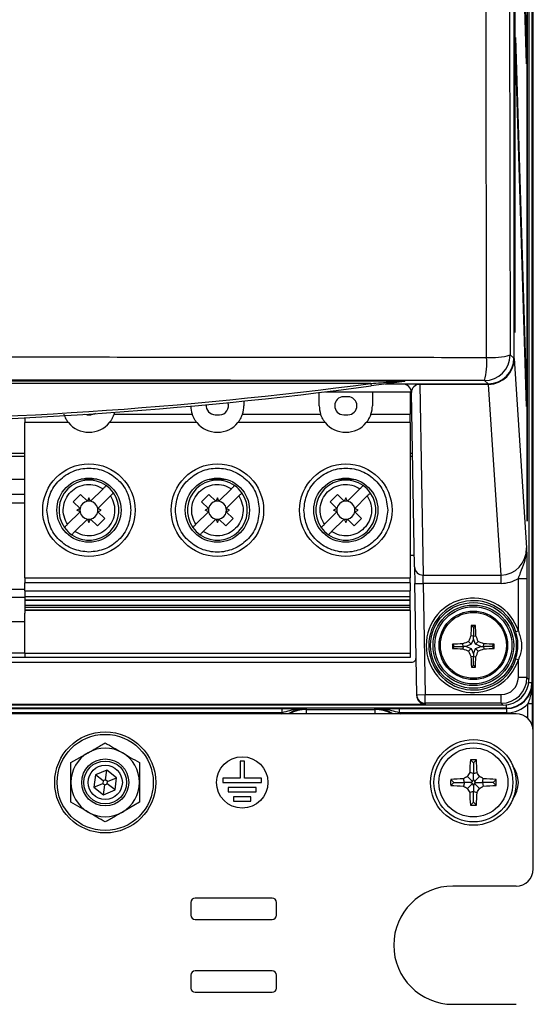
# Paper-space layout 'Blatt3' of a CAD drawing. Header units: millimetres. Extents: x 5 to 418, y 2 to 292.
# Tile 7 of 48: x 104 to 124, y 115 to 153. Entities that reach past the tile are written whole.
import ezdxf

# ---------------------------------------------------------------- set-up
doc = ezdxf.new("R2010")
doc.units = ezdxf.units.MM

psp = doc.layouts.new('Blatt3')

# ---------------------------------------------------------------- linework, layer by layer
at = {"color": 7, "linetype": 'Continuous', "lineweight": 25}
for p, q in [((123.3654, 232.9825), (123.3654, 127.6605)), ((123.4826, 233.1548), (123.4826, 127.5375)), ((122.7812, 227.1522), (122.7812, 140.1634)), ((123.2961, 133.8215), (123.2961, 227.1548)), ((123.304, 227.1548), (123.304, 133.8215)), ((122.8137, 141.1548), (122.8137, 226.4881)), ((122.8215, 226.4881), (122.8215, 141.1548)), ((122.845, 165.9677), (123.2765, 151.9881)), ((123.2727, 151.6129), (122.8411, 165.5925)), ((123.538, 125.6548), (123.538, 155.8215)), ((122.8411, 152.2591), (122.845, 152.6344)), ((122.845, 152.6344), (123.2765, 138.6548)), ((123.2727, 138.2795), (122.8411, 152.2591)), ((123.2616, 151.9729), (123.2765, 151.9881)), ((123.2765, 151.9881), (123.2727, 151.6129)), ((122.8215, 141.1548), (122.8137, 141.1548)), ((122.6361, 140.2877), (122.7812, 140.1634)), ((122.7811, 140.1548), (122.7958, 140.1548)), ((122.7958, 140.1548), (123.2763, 132.7763)), ((71.8713, 139.2817), (118.538, 139.2817)), ((117.2147, 139.1817), (73.1946, 139.1817)), ((117.2147, 139.1817), (117.2279, 139.0826)), ((118.7864, 139.1548), (117.7608, 139.1548)), ((117.8247, 139.1636), (121.7813, 139.1636)), ((118.538, 139.2817), (118.538, 139.2726)), ((121.749, 139.1548), (118.7864, 139.1548)), ((119.1144, 139.1548), (119.1144, 139.143)), ((121.7928, 139.143), (119.1144, 139.143)), ((119.1144, 139.143), (119.244, 131.722)), ((121.7813, 139.1636), (121.6363, 139.2878)), ((121.749, 139.1548), (121.749, 139.1636)), ((121.7928, 139.1548), (121.749, 139.1548)), ((121.7928, 139.1548), (121.7928, 139.143)), ((122.2823, 131.722), (121.7991, 139.143)), ((115.2046, 138.3115), (115.2046, 138.8255)), ((115.4457, 138.8548), (117.2713, 138.8548)), ((117.2713, 138.8548), (118.738, 138.8548)), ((117.2713, 138.8548), (117.2713, 138.3115)), ((118.738, 138.8548), (118.738, 137.9835)), ((118.9107, 132.0377), (118.7922, 138.8273)), ((112.2713, 138.4973), (112.2713, 138.3115)), ((116.3213, 138.6615), (116.1546, 138.6615)), ((123.2616, 138.6395), (123.2765, 138.6548)), ((123.2765, 138.6548), (123.2727, 138.2795)), ((106.1546, 137.9615), (106.0585, 137.9749)), ((106.1546, 137.9615), (106.3213, 137.9615)), ((107.2179, 137.9835), (110.258, 137.9835)), ((111.1546, 137.9615), (111.3213, 137.9615)), ((112.2179, 137.9835), (115.258, 137.9835)), ((116.1546, 137.9615), (116.3213, 137.9615)), ((117.2179, 137.9835), (118.738, 137.9835)), ((118.738, 137.6553), (118.738, 137.9835)), ((103.738, 137.8397), (103.738, 137.6553)), ((103.738, 131.6122), (103.738, 137.6553)), ((105.4397, 137.6553), (103.738, 137.6553)), ((110.4397, 137.6553), (107.0362, 137.6553)), ((115.4397, 137.6553), (112.0362, 137.6553)), ((118.738, 137.6553), (117.0362, 137.6553)), ((118.738, 137.6553), (118.738, 131.6122)), ((103.738, 136.4548), (96.6796, 136.4548)), ((118.8336, 136.4548), (118.738, 136.4548)), ((103.738, 136.3381), (96.6796, 136.3381)), ((118.8356, 136.3381), (118.738, 136.3381)), ((102.78, 135.4548), (103.738, 135.4548)), ((106.5531, 135.4578), (105.9228, 135.4578)), ((110.9228, 135.4578), (111.5531, 135.4578)), ((115.9228, 135.4578), (116.5531, 135.4578)), ((103.738, 134.8539), (102.8769, 134.8539)), ((105.6251, 134.5781), (105.908, 134.861)), ((105.908, 134.861), (106.1754, 134.5936)), ((106.3006, 134.5936), (106.7894, 135.0824)), ((110.6251, 134.5781), (110.908, 134.861)), ((110.908, 134.861), (111.1754, 134.5936)), ((111.3006, 134.5936), (111.7894, 135.0824)), ((115.6251, 134.5781), (115.908, 134.861)), ((115.908, 134.861), (116.1754, 134.5936)), ((116.3006, 134.5936), (116.7894, 135.0824)), ((103.738, 134.5256), (102.6213, 134.5256)), ((105.8925, 134.3108), (105.6251, 134.5781)), ((106.238, 134.7247), (106.1754, 134.5936)), ((106.3006, 134.5936), (106.238, 134.7247)), ((107.0722, 134.7995), (106.5834, 134.3108)), ((110.8925, 134.3108), (110.6251, 134.5781)), ((111.238, 134.7247), (111.1754, 134.5936)), ((111.3006, 134.5936), (111.238, 134.7247)), ((112.0722, 134.7995), (111.5834, 134.3108)), ((115.8925, 134.3108), (115.6251, 134.5781)), ((116.238, 134.7247), (116.1754, 134.5936)), ((116.3006, 134.5936), (116.238, 134.7247)), ((117.0722, 134.7995), (116.5834, 134.3108)), ((105.8925, 134.1855), (105.4037, 133.6967)), ((105.8925, 134.3108), (105.7614, 134.2481)), ((105.8925, 134.1855), (105.7614, 134.2481)), ((106.7145, 134.2481), (106.5834, 134.3108)), ((106.5834, 134.1855), (106.7145, 134.2481)), ((106.5834, 134.1855), (106.8508, 133.9182)), ((110.8925, 134.1855), (110.4037, 133.6967)), ((110.8925, 134.3108), (110.7614, 134.2481)), ((110.8925, 134.1855), (110.7614, 134.2481)), ((111.7145, 134.2481), (111.5834, 134.3108)), ((111.5834, 134.1855), (111.7145, 134.2481)), ((111.5834, 134.1855), (111.8508, 133.9182)), ((115.8925, 134.1855), (115.4037, 133.6967)), ((115.8925, 134.3108), (115.7614, 134.2481)), ((115.8925, 134.1855), (115.7614, 134.2481)), ((116.7145, 134.2481), (116.5834, 134.3108)), ((116.5834, 134.1855), (116.7145, 134.2481)), ((116.5834, 134.1855), (116.8508, 133.9182)), ((106.1754, 133.9027), (105.6866, 133.4139)), ((106.1754, 133.9027), (106.238, 133.7716)), ((106.238, 133.7716), (106.3006, 133.9027)), ((106.5679, 133.6353), (106.3006, 133.9027)), ((106.8508, 133.9182), (106.5679, 133.6353)), ((111.1754, 133.9027), (110.6866, 133.4139)), ((111.1754, 133.9027), (111.238, 133.7716)), ((111.238, 133.7716), (111.3006, 133.9027)), ((111.5679, 133.6353), (111.3006, 133.9027)), ((111.8508, 133.9182), (111.5679, 133.6353)), ((116.1754, 133.9027), (115.6866, 133.4139)), ((116.1754, 133.9027), (116.238, 133.7716)), ((116.238, 133.7716), (116.3006, 133.9027)), ((116.5679, 133.6353), (116.3006, 133.9027)), ((116.8508, 133.9182), (116.5679, 133.6353)), ((123.304, 133.8215), (123.2961, 133.8215)), ((118.9028, 132.4882), (118.738, 132.4882)), ((118.9107, 132.0377), (118.9219, 131.3946)), ((103.738, 131.6122), (118.738, 131.6122)), ((103.738, 131.6122), (103.738, 131.4153)), ((118.738, 131.4153), (103.738, 131.4153)), ((103.738, 131.1101), (103.738, 131.4153)), ((118.738, 131.4153), (118.738, 131.6122)), ((118.738, 131.4153), (118.738, 131.1101)), ((119.244, 131.722), (122.2823, 131.722)), ((119.2552, 131.4005), (119.244, 131.722)), ((122.2823, 131.4005), (122.2823, 131.722)), ((122.9547, 131.5896), (123.288, 131.5896)), ((122.9547, 129.5487), (122.9547, 131.5896)), ((123.288, 131.5896), (123.288, 127.7362)), ((96.9646, 131.1788), (103.738, 131.1788)), ((103.738, 131.1101), (118.738, 131.1101)), ((103.738, 131.1101), (103.738, 130.8845)), ((118.738, 130.8845), (118.738, 131.1101)), ((118.9219, 131.3946), (119.2552, 131.4005)), ((118.9975, 127.0638), (118.9219, 131.3946)), ((122.2823, 131.4005), (119.2552, 131.4005)), ((119.2552, 131.4005), (119.3308, 127.0697)), ((96.9646, 130.8568), (103.738, 130.8568)), ((103.738, 130.8845), (118.738, 130.8845)), ((103.738, 130.7533), (118.738, 130.7533)), ((103.738, 130.7533), (103.738, 130.7364)), ((103.738, 130.7364), (103.738, 130.3536)), ((118.738, 130.7364), (103.738, 130.7364)), ((118.738, 130.7364), (118.738, 130.7533)), ((118.738, 130.5425), (118.738, 130.7364)), ((118.738, 130.5425), (103.738, 130.5425)), ((103.738, 130.4754), (118.738, 130.4754)), ((103.738, 130.4754), (103.738, 130.3653)), ((103.738, 130.3653), (118.738, 130.3653)), ((103.738, 130.3653), (103.738, 130.3536)), ((103.738, 130.3536), (118.738, 130.3536)), ((103.738, 130.3536), (103.738, 130.3504)), ((118.738, 130.3504), (103.738, 130.3504)), ((103.738, 130.3504), (103.738, 130.3428)), ((103.738, 130.3428), (103.738, 130.2381)), ((118.738, 130.3428), (103.738, 130.3428)), ((118.738, 130.3653), (118.738, 130.4754)), ((118.738, 130.3536), (118.738, 130.3653)), ((118.738, 130.3504), (118.738, 130.3536)), ((118.738, 130.3428), (118.738, 130.3504)), ((118.738, 130.3428), (118.738, 128.6903)), ((103.738, 129.9048), (96.9646, 129.9048)), ((103.738, 128.6903), (103.738, 130.2381)), ((121.2046, 129.6829), (121.1217, 129.7658)), ((121.2046, 129.6829), (121.2876, 129.7658)), ((121.2046, 129.6829), (121.2046, 129.3436)), ((122.9547, 129.5487), (122.8595, 129.5182)), ((121.1229, 129.0313), (121.0165, 129.1377)), ((121.2046, 129.3436), (121.1092, 129.362)), ((121.2046, 129.2348), (121.1229, 129.0313)), ((121.2046, 129.3436), (121.3001, 129.362)), ((121.2046, 129.2348), (121.2046, 129.3436)), ((121.2863, 129.0313), (121.2046, 129.2348)), ((121.2863, 129.0313), (121.3928, 129.1377)), ((120.4713, 128.9496), (120.3899, 129.031)), ((120.4713, 128.9496), (120.3902, 128.8685)), ((120.4713, 128.9496), (120.8107, 128.9496)), ((120.8107, 128.9496), (120.7923, 129.0444)), ((120.8107, 128.9496), (120.7924, 128.8552)), ((120.9194, 128.9496), (120.8107, 128.9496)), ((121.1229, 129.0313), (120.9194, 128.9496)), ((120.9194, 128.9496), (121.1229, 128.8679)), ((121.1229, 128.8679), (121.0171, 128.762)), ((121.1229, 128.8679), (121.2046, 128.6644)), ((121.2046, 128.6644), (121.2863, 128.8679)), ((121.4898, 128.9496), (121.2863, 129.0313)), ((121.2863, 128.8679), (121.4898, 128.9496)), ((121.2863, 128.8679), (121.3922, 128.762)), ((121.4898, 128.9496), (121.5986, 128.9496)), ((121.5986, 128.9496), (121.6169, 129.0444)), ((121.5986, 128.9496), (121.6169, 128.8552)), ((121.938, 128.9496), (121.5986, 128.9496)), ((121.938, 128.9496), (122.0194, 129.031)), ((121.938, 128.9496), (122.0191, 128.8685)), ((103.738, 128.6881), (96.9646, 128.6881)), ((103.738, 128.5215), (96.9646, 128.5215)), ((103.738, 128.6903), (118.738, 128.6903)), ((103.738, 128.6903), (103.738, 128.5215)), ((118.738, 128.5215), (103.738, 128.5215)), ((121.2046, 128.5556), (121.1108, 128.5375)), ((121.2046, 128.6644), (121.2046, 128.5556)), ((121.2046, 128.5556), (121.2984, 128.5375)), ((121.2046, 128.2163), (121.2046, 128.5556)), ((122.8595, 128.4581), (122.9547, 128.4276)), ((122.9547, 127.7362), (122.9547, 128.4276)), ((71.6035, 128.336), (118.8057, 128.336)), ((121.2046, 128.2163), (121.125, 128.1366)), ((121.2046, 128.2163), (121.2842, 128.1366)), ((123.288, 127.7362), (122.9547, 127.7362)), ((123.288, 127.7362), (123.3654, 127.6605)), ((123.3578, 127.5375), (123.4826, 127.5375)), ((123.4826, 127.5375), (123.4915, 127.5287)), ((118.9975, 127.0638), (119.3308, 127.0697)), ((118.9981, 127.0289), (118.9975, 127.0638)), ((119.3308, 126.7364), (119.3308, 127.0697)), ((119.3308, 127.0697), (122.2882, 127.0697)), ((122.2882, 126.7364), (122.2882, 127.0697)), ((122.3655, 126.6606), (68.0438, 126.6606)), ((71.0779, 126.7014), (119.3314, 126.7014)), ((98.1078, 126.5288), (113.7568, 126.5288)), ((122.4828, 126.5377), (98.1343, 126.5377)), ((113.7568, 126.3622), (113.7568, 126.5288)), ((114.7046, 126.491), (114.7046, 126.5231)), ((114.7046, 126.491), (117.3713, 126.491)), ((114.7046, 126.3244), (114.7046, 126.491)), ((117.3713, 126.491), (117.3713, 126.5231)), ((117.3713, 126.491), (117.3713, 126.3244)), ((118.3191, 126.5288), (122.4916, 126.5288)), ((118.3191, 126.5288), (118.3191, 126.3622)), ((122.2882, 126.7364), (119.3308, 126.7364)), ((119.3308, 126.7364), (119.3314, 126.7014)), ((122.3655, 126.6606), (122.2882, 126.7364)), ((122.4828, 126.6675), (122.4828, 126.5377)), ((122.4916, 126.5288), (122.4828, 126.5377)), ((122.4916, 126.5288), (122.4916, 126.3622)), ((123.4972, 126.7181), (123.3305, 126.7181)), ((123.3305, 126.1381), (123.3305, 126.7181)), ((123.4972, 126.7181), (123.4972, 125.8844)), ((122.8713, 126.3215), (67.538, 126.3215)), ((113.7568, 126.3622), (98.0906, 126.3622)), ((113.7072, 126.3215), (113.7568, 126.3622)), ((114.7046, 126.3244), (114.6225, 126.3215)), ((117.3713, 126.3244), (114.7046, 126.3244)), ((117.4534, 126.3215), (117.3713, 126.3244)), ((122.4916, 126.3622), (118.3191, 126.3622)), ((118.3191, 126.3622), (118.3687, 126.3215)), ((123.538, 120.2881), (123.538, 125.6548)), ((105.538, 124.4246), (106.2046, 124.8095)), ((121.2046, 124.4215), (121.0872, 124.5389)), ((121.2046, 124.4215), (121.3221, 124.5389)), ((106.9346, 124.1318), (106.4899, 123.9481)), ((106.884, 123.7502), (106.9346, 124.1318)), ((107.316, 123.8385), (106.9346, 124.1318)), ((112.1213, 124.4881), (112.1213, 123.8215)), ((112.288, 124.4881), (112.1213, 124.4881)), ((112.288, 123.8215), (112.288, 124.4881)), ((121.2046, 124.4215), (121.2046, 124.0044)), ((106.4899, 123.9481), (106.4266, 123.4712)), ((106.795, 123.7135), (106.4899, 123.9481)), ((106.884, 123.7502), (106.795, 123.7135)), ((106.9602, 123.6915), (106.884, 123.7502)), ((106.9602, 123.6915), (107.316, 123.8385)), ((107.2527, 123.3615), (107.316, 123.8385)), ((112.1213, 123.8215), (111.4546, 123.8215)), ((111.4546, 123.8215), (111.4546, 123.6548)), ((112.9546, 123.8215), (112.288, 123.8215)), ((112.9546, 123.6548), (112.9546, 123.8215)), ((120.438, 123.6548), (120.3205, 123.7723)), ((120.855, 123.6548), (120.8177, 123.7979)), ((121.1658, 123.6937), (120.9721, 123.8873)), ((121.2046, 124.0044), (121.0615, 124.0418)), ((121.1658, 123.6937), (121.2046, 123.763)), ((121.2046, 124.0044), (121.3478, 124.0418)), ((121.2046, 123.763), (121.2046, 124.0044)), ((121.2046, 123.763), (121.2435, 123.6937)), ((121.2435, 123.6937), (121.4371, 123.8873)), ((121.5542, 123.6548), (121.5916, 123.7979)), ((121.9713, 123.6548), (122.0887, 123.7723)), ((106.4266, 123.4712), (106.7824, 123.6181)), ((106.4266, 123.4712), (106.808, 123.1779)), ((106.795, 123.7135), (106.7824, 123.6181)), ((106.7824, 123.6181), (106.8586, 123.5594)), ((106.808, 123.1779), (106.8586, 123.5594)), ((106.808, 123.1779), (107.2527, 123.3615)), ((106.8586, 123.5594), (106.9476, 123.5962)), ((106.9476, 123.5962), (106.9602, 123.6915)), ((107.2527, 123.3615), (106.9476, 123.5962)), ((111.4546, 123.6548), (112.9546, 123.6548)), ((112.7463, 123.4548), (111.663, 123.4548)), ((111.663, 123.4548), (111.663, 123.2881)), ((112.7463, 123.2881), (112.7463, 123.4548)), ((120.438, 123.6548), (120.3205, 123.5374)), ((120.438, 123.6548), (120.855, 123.6548)), ((120.855, 123.6548), (120.8177, 123.5117)), ((121.0964, 123.6548), (120.855, 123.6548)), ((121.1658, 123.616), (120.9721, 123.4223)), ((121.0964, 123.6548), (121.1658, 123.6937)), ((121.1658, 123.616), (121.0964, 123.6548)), ((121.2046, 123.5466), (121.1658, 123.616)), ((121.2435, 123.616), (121.2046, 123.5466)), ((121.2046, 123.5466), (121.2046, 123.3052)), ((121.2435, 123.6937), (121.3128, 123.6548)), ((121.3128, 123.6548), (121.2435, 123.616)), ((121.2435, 123.616), (121.4371, 123.4223)), ((121.3128, 123.6548), (121.5542, 123.6548)), ((121.5542, 123.6548), (121.5916, 123.5117)), ((121.9713, 123.6548), (121.5542, 123.6548)), ((121.9713, 123.6548), (122.0887, 123.5374)), ((111.663, 123.2881), (112.7463, 123.2881)), ((111.8713, 123.0881), (111.8713, 122.9215)), ((112.538, 123.0881), (111.8713, 123.0881)), ((112.538, 122.9215), (112.538, 123.0881)), ((121.2046, 123.3052), (121.0615, 123.2679)), ((121.2046, 123.3052), (121.3478, 123.2679)), ((121.2046, 122.8881), (121.2046, 123.3052)), ((108.2046, 122.885), (107.538, 122.5001)), ((111.8713, 122.9215), (112.538, 122.9215)), ((121.2046, 122.8881), (121.0872, 122.7707)), ((121.2046, 122.8881), (121.3221, 122.7707)), ((122.8713, 119.6215), (120.4046, 119.6215)), ((113.3713, 119.1548), (110.3713, 119.1548)), ((110.2046, 118.9881), (110.2046, 118.4881)), ((113.538, 118.4881), (113.538, 118.9881)), ((110.3713, 118.3215), (113.3713, 118.3215)), ((110.2046, 116.1548), (110.2046, 115.6548)), ((113.3713, 116.3215), (110.3713, 116.3215)), ((113.538, 115.6548), (113.538, 116.1548)), ((110.3713, 115.4881), (113.3713, 115.4881)), ((120.4046, 115.0215), (122.8713, 115.0215))]:
    psp.add_line(p, q, dxfattribs=at)
at = {"color": 7, "linetype": 'Continuous', "lineweight": 25, "flags": 128}
for points in [[(106.4876, 138.0035), (106.4552, 137.9881), (106.3213, 137.9615)], [(103.738, 130.8845), (103.738, 130.8614), (103.738, 130.839), (103.738, 130.8179), (103.738, 130.7989), (103.738, 130.7825), (103.738, 130.7691), (103.738, 130.7593), (103.738, 130.7533)], [(118.738, 130.7533), (118.738, 130.7593), (118.738, 130.7691), (118.738, 130.7825), (118.738, 130.7989), (118.738, 130.8179), (118.738, 130.839), (118.738, 130.8614), (118.738, 130.8845)], [(118.738, 130.4754), (118.738, 130.4886), (118.738, 130.5022), (118.738, 130.515), (118.738, 130.5262), (118.738, 130.5349), (118.738, 130.5404), (118.738, 130.5425), (118.738, 130.5425)], [(118.738, 128.6903), (118.738, 128.6574), (118.738, 128.6257), (118.738, 128.5965), (118.738, 128.5709), (118.738, 128.5499), (118.738, 128.5343), (118.738, 128.5247), (118.738, 128.5215)]]:
    psp.add_lwpolyline(points, dxfattribs=at)
at = {"color": 7, "linetype": 'Continuous', "lineweight": 25}
for centre, radius in [((106.238, 134.2481), 1.8), ((111.238, 134.2481), 1.8), ((116.238, 134.2481), 1.8), ((106.238, 134.2481), 1.25), ((111.238, 134.2481), 1.25), ((116.238, 134.2481), 1.25), ((121.2046, 128.9881), 1.6684), ((121.2046, 128.9881), 1.5684), ((121.2046, 128.9881), 1.5), ((121.2046, 128.9881), 1.3333), ((121.2046, 128.9881), 1.2833), ((106.8713, 123.6548), 1.9667), ((106.8713, 123.6548), 1.8704), ((121.2046, 123.6548), 1.6667), ((121.2046, 123.6548), 1.5367), ((121.2046, 123.6548), 1.3427), ((106.8713, 123.6548), 0.9167), ((112.2046, 123.6548), 1), ((106.8713, 123.6548), 0.8333), ((106.8713, 123.6548), 0.6667)]:
    psp.add_circle(centre, radius, dxfattribs=at)
for centre, radius, start, end in [((121.6358, 140.2881), 1.0002, 270.02546, 359.97772), ((121.9225, 142.6812), 2.4976, 265.38223, 286.60094), ((118.9964, 139.9924), 2.7322, 345.05631, 4.18287), ((95.2046, 304.2878), 166.6667, 262.406757, 277.593243), ((95.2046, 304.2878), 166.5667, 262.406757, 277.593243), ((118.4589, 138.8215), 0.3333, 1, 90), ((121.7613, 139.144), 0.0377, 358.46581, 16.64523), ((111.1546, 138.3115), 0.35, 173.17717, 270), ((111.3213, 138.3115), 0.35, 270, 20.55684), ((111.238, 138.3115), 1.0333, 341.49678, 360), ((116.238, 138.3115), 1.0333, 180, 198.50322), ((116.1546, 138.3115), 0.35, 90, 270), ((116.3213, 138.3115), 0.35, 270, 90), ((116.238, 138.3115), 1.0333, 341.49678, 360), ((106.238, 138.3115), 1.0333, 341.49678, 345.69767), ((111.238, 138.3115), 1.0333, 180.77394, 198.50322), ((106.238, 138.3115), 1.0333, 219.42278, 320.57722), ((111.238, 138.3115), 1.0333, 219.42278, 320.57722), ((116.238, 138.3115), 1.0333, 219.42278, 320.57722), ((106.238, 134.2481), 1.1667, 54.87089, 215.12911), ((111.238, 134.2481), 1.1667, 54.87089, 215.12911), ((116.238, 134.2481), 1.1667, 54.87089, 215.12911), ((106.238, 134.2481), 1.1667, 234.87089, 35.12911), ((106.238, 134.2481), 1.1667, 35.12911, 54.87089), ((111.238, 134.2481), 1.1667, 234.87089, 35.12911), ((111.238, 134.2481), 1.1667, 35.12911, 54.87089), ((116.238, 134.2481), 1.1667, 234.87089, 35.12911), ((116.238, 134.2481), 1.1667, 35.12911, 54.87089), ((106.238, 134.2481), 0.3511, 100.27225, 169.72766), ((106.238, 134.2481), 0.3511, 79.72775, 100.27225), ((106.238, 134.2481), 0.3511, 10.27225, 79.72775), ((111.238, 134.2481), 0.3511, 100.27225, 169.72766), ((111.238, 134.2481), 0.3511, 79.72775, 100.27225), ((111.238, 134.2481), 0.3511, 10.27225, 79.72775), ((116.238, 134.2481), 0.3511, 100.27225, 169.72766), ((116.238, 134.2481), 0.3511, 79.72775, 100.27225), ((116.238, 134.2481), 0.3511, 10.27225, 79.72775), ((106.238, 134.2481), 0.3511, 169.72766, 190.27223), ((106.238, 134.2481), 0.3511, 190.27223, 259.72766), ((106.238, 134.2481), 0.3511, 280.27225, 349.72775), ((106.238, 134.2481), 0.3511, 349.72775, 10.27225), ((111.238, 134.2481), 0.3511, 169.72766, 190.27223), ((111.238, 134.2481), 0.3511, 190.27223, 259.72766), ((111.238, 134.2481), 0.3511, 280.27225, 349.72775), ((111.238, 134.2481), 0.3511, 349.72775, 10.27225), ((116.238, 134.2481), 0.3511, 169.72766, 190.27223), ((116.238, 134.2481), 0.3511, 190.27223, 259.72766), ((116.238, 134.2481), 0.3511, 280.27225, 349.72775), ((116.238, 134.2481), 0.3511, 349.72775, 10.27225), ((106.238, 134.2481), 0.3511, 259.72766, 280.27225), ((111.238, 134.2481), 0.3511, 259.72766, 280.27225), ((116.238, 134.2481), 0.3511, 259.72766, 280.27225), ((106.238, 134.2481), 1.1667, 215.12911, 234.87089), ((111.238, 134.2481), 1.1667, 215.12911, 234.87089), ((116.238, 134.2481), 1.1667, 215.12911, 234.87089), ((119.2378, 132.0493), 0.3273, 182.03063, 271.07516), ((121.2046, 128.9881), 1.8377, 17.75916, 342.24084), ((121.2046, 128.9881), 1.7377, 17.75916, 342.24084), ((138.8208, 129.0143), 17.715, 177.56843, 178.87521), ((121.2046, 110.8444), 18.9216, 89.7489, 90.2511), ((103.5885, 129.0143), 17.715, 1.12479, 2.43157), ((128.1622, 111.6574), 18.8845, 112.2339, 112.9706), ((138.6031, 122.0024), 18.979, 157.18378, 157.91641), ((103.8062, 122.0024), 18.979, 22.08359, 22.81622), ((114.2471, 111.6574), 18.8845, 67.0294, 67.7661), ((139.2604, 128.9881), 18.8706, 179.86983, 180.36334), ((121.1728, 111.5414), 17.5071, 91.24536, 92.56328), ((121.173, 146.42), 17.569, 267.44611, 268.75855), ((128.1648, 146.3239), 18.9607, 247.1186, 247.85352), ((138.4676, 135.9179), 18.8607, 202.29677, 203.036), ((103.9417, 135.9179), 18.8607, 336.964, 337.70323), ((114.2445, 146.3239), 18.9607, 292.14648, 292.8814), ((121.2364, 111.5414), 17.5071, 87.43672, 88.75464), ((121.2362, 146.42), 17.569, 271.24145, 272.55389), ((103.1489, 128.9881), 18.8706, 359.63666, 0.13017), ((138.4609, 128.9502), 17.355, 181.36254, 182.68675), ((103.9483, 128.9502), 17.355, 357.31325, 358.63746), ((121.2046, 146.9638), 18.8273, 269.75773, 270.24227), ((119.3307, 127.0697), 0.3333, 181.00426, 270.00462), ((114.7046, 125.1548), 1.3683, 90, 121.49968), ((114.7046, 125.1548), 1.3362, 90, 119.17578), ((117.3713, 125.1548), 1.3683, 58.50032, 90), ((117.3713, 125.1548), 1.3362, 60.82422, 90), ((122.8713, 125.6548), 0.6667, 0, 90), ((106.8713, 123.6548), 1.3333, 60, 120), ((106.8713, 123.6548), 1.3333, 120, 180), ((106.8713, 123.6548), 1.3333, 0, 60), ((132.9437, 123.6769), 11.8878, 175.84147, 178.24104), ((121.2046, 111.6651), 12.8744, 89.47736, 90.52264), ((109.4656, 123.6769), 11.8878, 1.75896, 4.15853), ((121.8713, 123.6548), 1.0833, 323.40645, 36.59355), ((133.1943, 123.6548), 12.8744, 179.47736, 180.52264), ((121.1826, 111.9158), 11.8878, 91.75896, 94.15853), ((127.2285, 112.8977), 12.6457, 119.65298, 120.46143), ((131.9617, 117.6309), 12.6457, 149.53857, 150.34702), ((110.4475, 117.6309), 12.6457, 29.65298, 30.46143), ((115.1807, 112.8977), 12.6457, 59.53857, 60.34702), ((121.2267, 111.9158), 11.8878, 85.84147, 88.24104), ((109.2149, 123.6548), 12.8744, 359.47736, 0.52264), ((106.8713, 123.6548), 1.3333, 180, 240), ((106.8713, 123.6548), 1.3333, 300, 0), ((121.1826, 135.3939), 11.8878, 265.84147, 268.24104), ((127.2285, 134.4119), 12.6457, 239.53857, 240.34702), ((131.9617, 129.6787), 12.6457, 209.65298, 210.46143), ((110.4475, 129.6787), 12.6457, 329.53857, 330.34702), ((115.1807, 134.4119), 12.6457, 299.65298, 300.46143), ((121.2267, 135.3939), 11.8878, 271.75896, 274.15853), ((132.9437, 123.6328), 11.8878, 181.75896, 184.15853), ((109.4656, 123.6328), 11.8878, 355.84147, 358.24104), ((121.2046, 135.6445), 12.8744, 269.47736, 270.52264), ((106.8713, 123.6548), 1.3333, 240, 300), ((122.8713, 120.2881), 0.6667, 270, 0), ((120.4046, 117.3215), 2.3, 90, 270), ((110.3713, 118.9881), 0.1667, 90, 180), ((113.3713, 118.9881), 0.1667, 0, 90), ((110.3713, 118.4881), 0.1667, 180, 270), ((113.3713, 118.4881), 0.1667, 270, 0), ((110.3713, 116.1548), 0.1667, 90, 180), ((113.3713, 116.1548), 0.1667, 0, 90), ((110.3713, 115.6548), 0.1667, 180, 270), ((113.3713, 115.6548), 0.1667, 270, 0)]:
    psp.add_arc(centre, radius, start, end, dxfattribs=at)
for centre, major_axis, ratio, start_param, end_param in [((121.781, 140.1638), (0.7599, -0.6506), 0.99964, 5.4206086, 6.9910492), ((121.796, 140.1548), (0.6909, 0.725), 0.9968079, 3.9060466, 5.4721376), ((121.796, 140.1548), (0.0685, 1.0096), 0.9880502, 3.2132862, 4.7793772), ((119.1256, 138.8215), (0.3118, -0.1245), 0.9505783, 1.9673231, 3.5212854), ((121.749, 140.1548), (1.0001, 0), 0.9998941, 4.712389, 4.9961905), ((121.706, 140.1548), (0.7555, -0.7212), 0.9168689, 5.5179533, 5.5226587), ((121.706, 140.4763), (0.991, -0.9569), 0.9369688, 5.5128409, 5.5175462), ((122.2761, 132.7828), (-0.069, 1.0589), 0.9423953, 3.078873, 4.644964), ((122.2761, 132.7828), (0.0898, -1.3797), 0.9643772, 6.2204657, 6.7496799), ((118.8057, 128.5027), (0.1189, -0.1169), 0.9996901, 5.4892155, 7.0771551), ((122.288, 127.7364), (0.4765, -0.4666), 0.9996889, 5.4874486, 7.0579339), ((122.288, 127.7364), (0.7146, -0.6997), 0.9998963, 5.4874486, 7.0579339), ((122.3652, 127.6608), (0.7147, -0.6999), 0.9996889, 5.4874486, 7.0579339), ((122.4825, 127.5378), (0.7073, -0.7073), 0.9997969, 5.4979394, 7.0684312), ((122.4913, 127.529), (-0.7074, 0.7074), 0.999594, 2.3563468, 3.9268385), ((119.3314, 127.0347), (0.0058, -0.3333), 0.9998476, 4.712389, 6.2657347), ((122.4825, 127.5378), (0.5894, -0.5894), 0.9996955, 6.0433398, 6.4756157), ((122.4913, 127.529), (0.8252, -0.8252), 0.9996955, 5.4979394, 6.3003889)]:
    psp.add_ellipse(centre, major_axis=major_axis, ratio=ratio, start_param=start_param, end_param=end_param, dxfattribs=at)
for points, knots in [([(122.5656, 196.9702), (122.5685, 192.1599), (122.5745, 182.5378), (122.5901, 168.2783), (122.61, 154.1903), (122.6274, 144.9224), (122.6361, 140.2877)], [0, 0, 0, 0, 0.25417755, 0.50843906, 0.75418158, 1, 1, 1, 1]), ([(121.7214, 140.1917), (121.7126, 144.8315), (121.6951, 154.1111), (121.6728, 169.6739), (121.6581, 183.9369), (121.6519, 193.5527), (121.6501, 196.8912), (121.6501, 196.8912)], [0, 0, 0, 0, 0.2460147, 0.4920295, 0.8236673, 0.9999999, 1, 1, 1, 1]), ([(68.6879, 140.1917), (70.8908, 140.1947), (75.2977, 140.2009), (81.924, 140.2069), (88.5606, 140.2107), (95.5654, 140.212), (101.9239, 140.2106), (107.6324, 140.2074), (112.3316, 140.2034), (117.0291, 140.1983), (120.1572, 140.1939), (121.7214, 140.1917)], [0, 0, 0, 0, 0.124856, 0.2497693, 0.3748552, 0.4999988, 0.6455286, 0.7340953, 0.8226824, 0.9113309, 1, 1, 1, 1]), ([(121.6363, 139.2878), (119.4404, 139.2909), (115.0476, 139.297), (108.4426, 139.303), (101.8273, 139.3068), (95.2097, 139.308), (88.5952, 139.3068), (81.9849, 139.3031), (75.3748, 139.297), (70.9739, 139.2909), (68.773, 139.2878)], [0, 0, 0, 0, 0.1248563, 0.2497699, 0.3748561, 0.5, 0.6248563, 0.7497699, 0.8748561, 1, 1, 1, 1]), ([(117.2147, 139.1817), (117.3468, 139.1906), (117.7425, 139.2171), (118.1853, 139.2477), (118.4924, 139.2694), (118.538, 139.2726)], [0, 0, 0, 0, 0.2991234, 0.8961112, 1, 1, 1, 1]), ([(118.538, 139.2626), (118.4971, 139.2568), (118.199, 139.2147), (117.7567, 139.1535), (117.36, 139.1003), (117.2279, 139.0826)], [0, 0, 0, 0, 0.0957538, 0.6988897, 1, 1, 1, 1]), ([(118.538, 139.2726), (118.538, 139.2684), (118.538, 139.263), (118.538, 139.2626), (118.538, 139.2626)], [0, 0, 0, 0, 0.7939849, 1, 1, 1, 1]), ([(105.258, 137.9835), (105.2612, 137.974), (105.2676, 137.955), (105.2942, 137.8878), (105.3399, 137.796), (105.3928, 137.7138), (105.4309, 137.6663), (105.4397, 137.6553)], [0, 0, 0, 0, 0.21106129, 0.42205102, 0.63942657, 0.91628656, 1, 1, 1, 1]), ([(107.0362, 137.6553), (107.0647, 137.6928), (107.1019, 137.7417), (107.1489, 137.8219), (107.1833, 137.891), (107.2089, 137.957), (107.215, 137.9751), (107.2179, 137.9835)], [0, 0, 0, 0, 0.2770165, 0.3606923, 0.5839198, 0.807662, 1, 1, 1, 1]), ([(110.4397, 137.6553), (110.4112, 137.6928), (110.374, 137.7417), (110.3271, 137.8219), (110.2926, 137.891), (110.267, 137.957), (110.2609, 137.9751), (110.258, 137.9835)], [0, 0, 0, 0, 0.2770165, 0.3606923, 0.5839198, 0.807662, 1, 1, 1, 1]), ([(112.0362, 137.6553), (112.0647, 137.6928), (112.1019, 137.7417), (112.1489, 137.8219), (112.1833, 137.891), (112.2089, 137.957), (112.215, 137.9751), (112.2179, 137.9835)], [0, 0, 0, 0, 0.2770165, 0.3606923, 0.5839198, 0.807662, 1, 1, 1, 1]), ([(115.4397, 137.6553), (115.4112, 137.6928), (115.374, 137.7417), (115.3271, 137.8219), (115.2926, 137.891), (115.267, 137.957), (115.2609, 137.9751), (115.258, 137.9835)], [0, 0, 0, 0, 0.2770165, 0.3606923, 0.5839198, 0.807662, 1, 1, 1, 1]), ([(117.0362, 137.6553), (117.0647, 137.6928), (117.1019, 137.7417), (117.1489, 137.8219), (117.1833, 137.891), (117.2089, 137.957), (117.215, 137.9751), (117.2179, 137.9835)], [0, 0, 0, 0, 0.2770165, 0.3606923, 0.5839198, 0.807662, 1, 1, 1, 1]), ([(106.9093, 135.2023), (106.908, 135.201), (106.9054, 135.1984), (106.8853, 135.1783), (106.8555, 135.1486), (106.8217, 135.1147), (106.7989, 135.0919), (106.7894, 135.0824)], [0, 0, 0, 0, 0.2103245, 0.4206057, 0.6321455, 0.8467139, 1, 1, 1, 1]), ([(107.0722, 134.7995), (107.0859, 134.8132), (107.1132, 134.8406), (107.1496, 134.877), (107.1767, 134.904), (107.1903, 134.9176), (107.1916, 134.919), (107.1921, 134.9195)], [0, 0, 0, 0, 0.2196972, 0.4394893, 0.6567452, 0.8703493, 1, 1, 1, 1]), ([(111.9093, 135.2023), (111.908, 135.201), (111.9054, 135.1984), (111.8853, 135.1783), (111.8555, 135.1486), (111.8217, 135.1147), (111.7989, 135.0919), (111.7894, 135.0824)], [0, 0, 0, 0, 0.2103245, 0.4206057, 0.6321455, 0.8467139, 1, 1, 1, 1]), ([(112.0722, 134.7995), (112.0859, 134.8132), (112.1132, 134.8406), (112.1496, 134.877), (112.1767, 134.904), (112.1903, 134.9176), (112.1916, 134.919), (112.1921, 134.9195)], [0, 0, 0, 0, 0.2196972, 0.4394893, 0.6567452, 0.8703493, 1, 1, 1, 1]), ([(116.9093, 135.2023), (116.908, 135.201), (116.9054, 135.1984), (116.8853, 135.1783), (116.8555, 135.1486), (116.8217, 135.1147), (116.7989, 135.0919), (116.7894, 135.0824)], [0, 0, 0, 0, 0.2103245, 0.42060571, 0.63214554, 0.84671386, 1, 1, 1, 1]), ([(117.0722, 134.7995), (117.0859, 134.8132), (117.1132, 134.8406), (117.1496, 134.877), (117.1767, 134.904), (117.1903, 134.9176), (117.1916, 134.919), (117.1921, 134.9195)], [0, 0, 0, 0, 0.21969716, 0.43948929, 0.65674523, 0.87034931, 1, 1, 1, 1]), ([(105.2838, 133.5768), (105.2851, 133.5781), (105.2877, 133.5807), (105.3079, 133.6009), (105.338, 133.631), (105.3719, 133.6649), (105.3946, 133.6877), (105.4037, 133.6967)], [0, 0, 0, 0, 0.210335, 0.4206268, 0.6341353, 0.8534859, 1, 1, 1, 1]), ([(105.5666, 133.294), (105.5679, 133.2953), (105.5705, 133.2979), (105.5907, 133.318), (105.6204, 133.3477), (105.6486, 133.3759), (105.671, 133.3984), (105.6805, 133.4079), (105.6866, 133.4139)], [0, 0, 0, 0, 0.2102733, 0.4205032, 0.6319915, 0.8465075, 0.9031202, 1, 1, 1, 1]), ([(110.2838, 133.5768), (110.2851, 133.5781), (110.2877, 133.5807), (110.3079, 133.6009), (110.338, 133.631), (110.3719, 133.6649), (110.3946, 133.6877), (110.4037, 133.6967)], [0, 0, 0, 0, 0.210335, 0.4206268, 0.6341353, 0.8534859, 1, 1, 1, 1]), ([(110.5666, 133.294), (110.5679, 133.2953), (110.5705, 133.2979), (110.5907, 133.318), (110.6204, 133.3477), (110.6486, 133.3759), (110.671, 133.3984), (110.6805, 133.4079), (110.6866, 133.4139)], [0, 0, 0, 0, 0.2102733, 0.4205032, 0.6319915, 0.8465075, 0.9031202, 1, 1, 1, 1]), ([(115.2838, 133.5768), (115.2851, 133.5781), (115.2877, 133.5807), (115.3079, 133.6009), (115.338, 133.631), (115.3719, 133.6649), (115.3946, 133.6877), (115.4037, 133.6967)], [0, 0, 0, 0, 0.210335, 0.4206268, 0.6341353, 0.8534859, 1, 1, 1, 1]), ([(115.5666, 133.294), (115.5679, 133.2953), (115.5705, 133.2979), (115.5907, 133.318), (115.6204, 133.3477), (115.6486, 133.3759), (115.671, 133.3984), (115.6805, 133.4079), (115.6866, 133.4139)], [0, 0, 0, 0, 0.2102733, 0.4205032, 0.6319915, 0.8465075, 0.9031202, 1, 1, 1, 1]), ([(122.9547, 131.5896), (122.9837, 131.6669), (123.0644, 131.8825), (123.202, 132.2136), (123.269, 132.537), (123.2766, 132.7246), (123.2763, 132.7751), (123.2763, 132.7763)], [0, 0, 0, 0, 0.1934494, 0.5390626, 0.8757544, 0.9969616, 1, 1, 1, 1]), ([(123.2763, 132.7763), (123.2763, 132.7756), (123.2769, 132.7402), (123.2792, 132.6047), (123.2832, 132.3428), (123.2872, 131.9802), (123.2878, 131.7026), (123.288, 131.5896)], [0, 0, 0, 0, 0.0023066, 0.1045611, 0.4007176, 0.7559342, 1, 1, 1, 1]), ([(122.8595, 128.4581), (122.905, 128.6661), (122.9828, 129.0216), (122.8957, 129.3725), (122.8595, 129.5182)], [0, 0, 0, 0, 0.5850079, 1, 1, 1, 1]), ([(122.9547, 129.5487), (123.0071, 129.3965), (123.1046, 129.1133), (123.0687, 128.7183), (122.9866, 128.509), (122.9547, 128.4276)], [0, 0, 0, 0, 0.4151827, 0.7725372, 1, 1, 1, 1]), ([(123.4915, 127.5287), (123.4915, 127.5275), (123.4915, 127.5226), (123.4915, 127.4963), (123.4892, 127.3945), (123.4681, 127.2012), (123.409, 126.9588), (123.3545, 126.7915), (123.3305, 126.7181)], [0, 0, 0, 0, 0.0043448, 0.0178645, 0.0962594, 0.3767166, 0.726479, 1, 1, 1, 1]), ([(123.4915, 127.5287), (123.4915, 127.5277), (123.4917, 127.5058), (123.4927, 127.4188), (123.4945, 127.2445), (123.4966, 127), (123.497, 126.808), (123.4972, 126.7181)], [0, 0, 0, 0, 0.0037692, 0.0880528, 0.3487777, 0.6954492, 1, 1, 1, 1]), ([(113.7568, 126.5288), (113.8693, 126.5286), (114.2046, 126.5279), (114.505, 126.5249), (114.7034, 126.5231), (114.7046, 126.5231)], [0, 0, 0, 0, 0.3341125, 0.9960382, 1, 1, 1, 1]), ([(114.7046, 126.5231), (114.7032, 126.5231), (114.4841, 126.5239), (114.1657, 126.4803), (113.8541, 126.3903), (113.7568, 126.3622)], [0, 0, 0, 0, 0.0043902, 0.6892868, 1, 1, 1, 1]), ([(117.3713, 126.5231), (117.3725, 126.5231), (117.5709, 126.5249), (117.8713, 126.5279), (118.2066, 126.5286), (118.3191, 126.5288)], [0, 0, 0, 0, 0.0039618, 0.6658875, 1, 1, 1, 1]), ([(118.3191, 126.3622), (118.2218, 126.3903), (117.9103, 126.4803), (117.5918, 126.5239), (117.3727, 126.5231), (117.3713, 126.5231)], [0, 0, 0, 0, 0.3107132, 0.9956098, 1, 1, 1, 1]), ([(106.2046, 124.8095), (106.2564, 124.8394), (106.36, 124.8992), (106.5233, 124.9935), (106.6942, 125.0922), (106.8122, 125.1603), (106.8713, 125.1944)], [0, 0, 0, 0, 0.2304555, 0.4617698, 0.7304616, 1, 1, 1, 1]), ([(106.8713, 125.1944), (106.9805, 125.1314), (107.2003, 125.0045), (107.425, 124.8748), (107.538, 124.8095)], [0, 0, 0, 0, 0.49696038, 1, 1, 1, 1]), ([(107.538, 124.8095), (107.6417, 124.7496), (107.8663, 124.6199), (108.0862, 124.493), (108.2046, 124.4246)], [0, 0, 0, 0, 0.461748, 1, 1, 1, 1]), ([(105.538, 123.6548), (105.538, 123.8545), (105.538, 124.1138), (105.538, 124.3665), (105.538, 124.4246)], [0, 0, 0, 0, 0.770166, 1, 1, 1, 1]), ([(108.2046, 124.4246), (108.2046, 124.3665), (108.2046, 124.1138), (108.2046, 123.8545), (108.2046, 123.6548)], [0, 0, 0, 0, 0.229834, 1, 1, 1, 1]), ([(105.538, 122.885), (105.538, 122.991), (105.538, 123.2445), (105.538, 123.5039), (105.538, 123.6548)], [0, 0, 0, 0, 0.4182296, 1, 1, 1, 1]), ([(108.2046, 123.6548), (108.2046, 123.5039), (108.2046, 123.2445), (108.2046, 122.991), (108.2046, 122.885)], [0, 0, 0, 0, 0.5817704, 1, 1, 1, 1]), ([(106.2046, 122.5001), (106.1009, 122.56), (105.8763, 122.6897), (105.6563, 122.8167), (105.538, 122.885)], [0, 0, 0, 0, 0.461748, 1, 1, 1, 1]), ([(106.8713, 122.1152), (106.7621, 122.1783), (106.5423, 122.3052), (106.3176, 122.4349), (106.2046, 122.5001)], [0, 0, 0, 0, 0.4969604, 1, 1, 1, 1]), ([(107.538, 122.5001), (107.4862, 122.4702), (107.3826, 122.4104), (107.2193, 122.3161), (107.0484, 122.2175), (106.9304, 122.1493), (106.8713, 122.1152)], [0, 0, 0, 0, 0.2304555, 0.4617698, 0.7304616, 1, 1, 1, 1])]:
    psp.add_open_spline(points, degree=3, knots=knots, dxfattribs=at)
for points in [[(104.6046, 134.2481), (104.6292, 134.4619), (104.6783, 134.8895), (105.056, 135.4332), (105.5959, 135.7964), (106.238, 135.924), (106.88, 135.7964), (107.4199, 135.4332), (107.7976, 134.8895), (107.8467, 134.4619), (107.8713, 134.2481)], [(109.6046, 134.2481), (109.6292, 134.4619), (109.6783, 134.8895), (110.056, 135.4332), (110.5959, 135.7964), (111.238, 135.924), (111.88, 135.7964), (112.4199, 135.4332), (112.7976, 134.8895), (112.8467, 134.4619), (112.8713, 134.2481)], [(114.6046, 134.2481), (114.6292, 134.4619), (114.6783, 134.8895), (115.056, 135.4332), (115.5959, 135.7964), (116.238, 135.924), (116.88, 135.7964), (117.4199, 135.4332), (117.7976, 134.8895), (117.8467, 134.4619), (117.8713, 134.2481)], [(105.4037, 133.6967), (105.3503, 133.7982), (105.2435, 134.0012), (105.2246, 134.3514), (105.3164, 134.6851), (105.5169, 134.9692), (105.801, 135.1697), (106.1347, 135.2615), (106.4849, 135.2426), (106.6879, 135.1358), (106.7894, 135.0824)], [(110.4037, 133.6967), (110.3503, 133.7982), (110.2435, 134.0012), (110.2246, 134.3514), (110.3164, 134.6851), (110.5169, 134.9692), (110.801, 135.1697), (111.1347, 135.2615), (111.4849, 135.2426), (111.6879, 135.1358), (111.7894, 135.0824)], [(115.4037, 133.6967), (115.3503, 133.7982), (115.2435, 134.0012), (115.2246, 134.3514), (115.3164, 134.6851), (115.5169, 134.9692), (115.801, 135.1697), (116.1347, 135.2615), (116.4849, 135.2426), (116.6879, 135.1358), (116.7894, 135.0824)], [(107.0722, 134.7995), (107.1256, 134.6981), (107.2325, 134.4951), (107.2513, 134.1449), (107.1595, 133.8112), (106.959, 133.5271), (106.6749, 133.3266), (106.3412, 133.2348), (105.991, 133.2536), (105.788, 133.3605), (105.6866, 133.4139)], [(112.0722, 134.7995), (112.1256, 134.6981), (112.2325, 134.4951), (112.2513, 134.1449), (112.1595, 133.8112), (111.959, 133.5271), (111.6749, 133.3266), (111.3412, 133.2348), (110.991, 133.2536), (110.788, 133.3605), (110.6866, 133.4139)], [(117.0722, 134.7995), (117.1256, 134.6981), (117.2325, 134.4951), (117.2513, 134.1449), (117.1595, 133.8112), (116.959, 133.5271), (116.6749, 133.3266), (116.3412, 133.2348), (115.991, 133.2536), (115.788, 133.3605), (115.6866, 133.4139)], [(106.238, 132.6148), (106.0239, 132.6394), (105.5959, 132.6885), (105.056, 133.0662), (104.6783, 133.6061), (104.6292, 134.0341), (104.6046, 134.2481)], [(107.8713, 134.2481), (107.8467, 134.0341), (107.7976, 133.6061), (107.4199, 133.0662), (106.88, 132.6885), (106.452, 132.6394), (106.238, 132.6148)], [(112.8713, 134.2481), (112.8467, 134.0344), (112.7976, 133.6068), (112.4199, 133.0631), (111.88, 132.6999), (111.238, 132.5723), (110.5959, 132.6999), (110.056, 133.0631), (109.6783, 133.6068), (109.6292, 134.0344), (109.6046, 134.2481)], [(117.8713, 134.2481), (117.8467, 134.0344), (117.7976, 133.6068), (117.4199, 133.0631), (116.88, 132.6999), (116.238, 132.5723), (115.5959, 132.6999), (115.056, 133.0631), (114.6783, 133.6068), (114.6292, 134.0344), (114.6046, 134.2481)]]:
    psp.add_open_spline(points, degree=3, dxfattribs=at)

doc.saveas('drawing.dxf')
